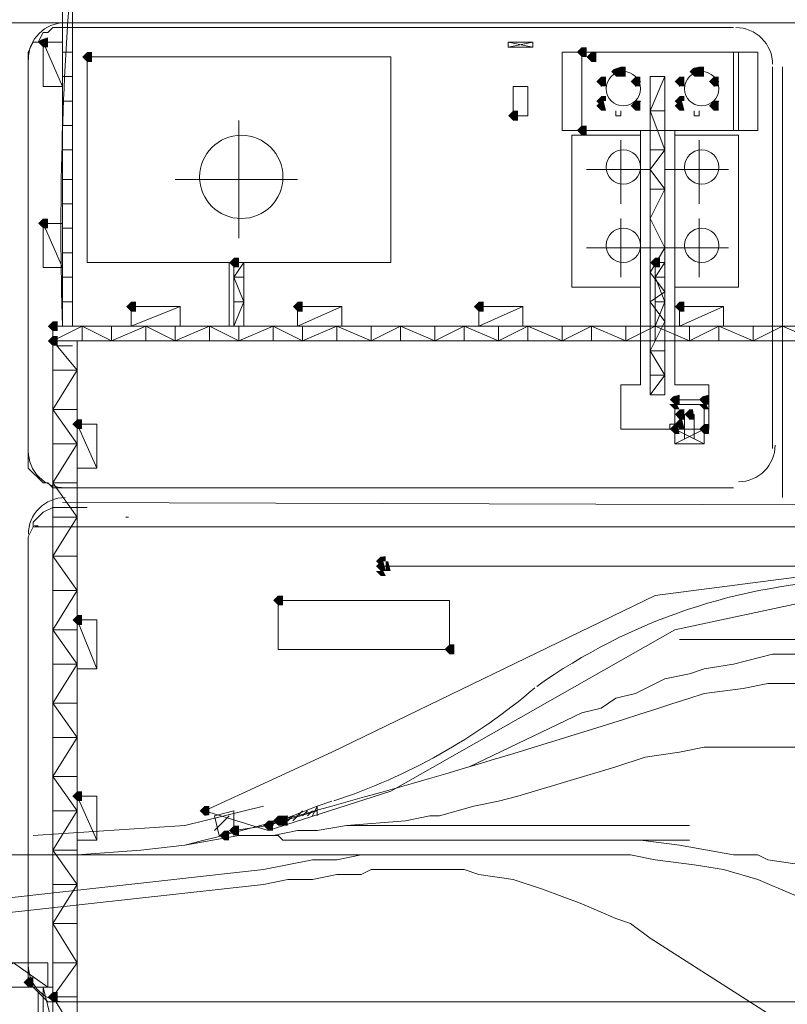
# Model space of a CAD drawing. Header units: millimetres. Extents: x -3176 to 162662, y -36434 to 57907.
# Tile 84 of 155: x 81796 to 83464, y 47048 to 49189. Entities that reach past the tile are written whole.
import ezdxf

# ---------------------------------------------------------------- set-up
doc = ezdxf.new("R2010")
doc.units = ezdxf.units.MM
doc.linetypes.add('1-Sheet - 32170-CIV-6170-DW-2035-015-01 - RZUTY$0$IMPORT-HIDDENX2 _6_', pattern=[238125000.0, 158750000.0, -79375000.0])
doc.layers.get('0').update_dxf_attribs({"lineweight": 5})
doc.layers.add('1-Sheet - 32170-CIV-6170-DW-2035-015-01 - RZUTY$0$CIV_KEYPLAN', color=8, linetype='Continuous', lineweight=0)
doc.layers.add('1-Sheet - 32170-CIV-6170-DW-2035-015-01 - RZUTY$0$PLAN ORIENTACYJNY _KEY PLAN__dwg _3_', color=8, linetype='Continuous', lineweight=0)

# ---------------------------------------------------------------- blocks, each defined once
blk = doc.blocks.new('1-Sheet - 32170-CIV-6170-DW-2035-015-01 - RZUTY$0$PLAN ORIENTACYJNY _KEY PLAN__dwg_A$Ccfc037ab-730732-A_KEY_PLAN')
at = {"layer": '1-Sheet - 32170-CIV-6170-DW-2035-015-01 - RZUTY$0$CIV_KEYPLAN'}
for points in [[(1972.62, 2374.33), (1972.62, 2376.46), (1970.98, 2375.89), (1970.49, 2375.4), (1971.56, 2374.33)], [(2089.7, 2372.2), (2089.7, 2374.33), (2088.64, 2374.33), (2087.57, 2373.27), (2088.64, 2372.2)], [(1981.13, 2371.14), (1982.2, 2371.14), (1982.2, 2373.27), (1981.13, 2373.27), (1980.07, 2372.2)], [(2090.77, 2371.14), (2091.83, 2371.14), (2091.83, 2373.27), (2090.77, 2373.27), (2089.7, 2372.2)], [(2097.15, 2367.95), (2097.15, 2370.08), (2095.56, 2369.54), (2095.02, 2369.01), (2096.09, 2367.95)], [(2098.22, 2367.95), (2098.22, 2370.08), (2097.15, 2370.08), (2097.15, 2367.95)], [(2113.12, 2367.95), (2114.18, 2367.95), (2114.18, 2370.08), (2112.83, 2369.79), (2112.05, 2369.01), (2112.83, 2368.23)], [(2115.25, 2367.95), (2115.25, 2370.08), (2114.18, 2370.08), (2114.18, 2367.95)], [(2093.96, 2365.82), (2093.96, 2367.95), (2092.89, 2367.95), (2091.83, 2366.88), (2092.89, 2365.82)], [(2100.34, 2365.82), (2101.41, 2365.82), (2101.41, 2367.95), (2100.34, 2367.95), (2099.28, 2366.88)], [(2109.92, 2365.82), (2110.99, 2365.82), (2110.99, 2367.95), (2109.92, 2367.95), (2108.86, 2366.88)], [(2118.44, 2365.82), (2118.44, 2367.95), (2117.37, 2367.95), (2116.31, 2366.88), (2117.37, 2365.82)], [(2092.36, 2362.09), (2093.43, 2362.62), (2093.96, 2362.62), (2093.96, 2363.69), (2092.89, 2363.69), (2091.83, 2362.62)], [(2109.39, 2362.09), (2110.46, 2362.62), (2110.99, 2362.62), (2110.99, 2363.69), (2109.92, 2363.69), (2108.86, 2362.62)], [(2093.96, 2360.5), (2093.43, 2362.62), (2092.36, 2362.09), (2091.83, 2361.56), (2092.89, 2360.5)], [(2100.34, 2360.5), (2101.41, 2360.5), (2101.41, 2362.62), (2100.34, 2362.62), (2099.28, 2361.56)], [(2109.92, 2360.5), (2110.99, 2360.5), (2110.46, 2362.62), (2109.39, 2362.09), (2108.86, 2361.56), (2109.57, 2360.85)], [(2117.37, 2360.5), (2118.44, 2360.5), (2118.44, 2362.62), (2117.37, 2362.62), (2116.31, 2361.56)], [(2074.8, 2358.37), (2074.8, 2360.5), (2073.74, 2360.5), (2072.67, 2359.43), (2073.74, 2358.37)], [(2089.7, 2355.17), (2089.7, 2357.3), (2088.64, 2357.3), (2087.57, 2356.24), (2088.64, 2355.17)], [(1972.62, 2334.95), (1972.62, 2337.08), (1971.56, 2337.08), (1970.49, 2336.02), (1971.56, 2334.95)], [(2013.07, 2326.44), (2014.13, 2326.44), (2014.13, 2328.56), (2013.07, 2328.56), (2012, 2327.5)], [(2105.67, 2326.44), (2105.67, 2328.56), (2104.6, 2328.56), (2103.54, 2327.5), (2104.6, 2326.44)], [(1991.78, 2316.86), (1991.78, 2318.99), (1990.71, 2318.99), (1989.65, 2317.92), (1990.71, 2316.86)], [(2026.9, 2316.86), (2027.97, 2316.86), (2027.97, 2318.99), (2026.9, 2318.99), (2025.84, 2317.92)], [(2067.35, 2316.86), (2067.35, 2318.99), (2066.28, 2318.99), (2065.22, 2317.92), (2066.28, 2316.86)], [(2110.99, 2316.86), (2110.99, 2318.99), (2109.92, 2318.99), (2108.86, 2317.92), (2109.92, 2316.86)], [(1974.75, 2312.6), (1974.75, 2314.73), (1973.68, 2314.73), (1972.62, 2313.66), (1973.68, 2312.6)], [(1974.75, 2309.41), (1974.75, 2311.54), (1973.68, 2311.54), (1972.62, 2310.47), (1973.68, 2309.41)], [(2108.86, 2296.63), (2109.92, 2296.63), (2109.92, 2298.76), (2108.5, 2298.41), (2107.8, 2297.7), (2108.33, 2297.17)], [(2115.25, 2296.63), (2116.31, 2296.63), (2116.31, 2298.76), (2114.89, 2298.41), (2114.18, 2297.7), (2114.71, 2297.17)], [(2108.86, 2295.57), (2109.92, 2295.57), (2109.39, 2296.63), (2107.8, 2296.63), (2108.5, 2295.92)], [(2109.92, 2293.44), (2110.99, 2293.44), (2110.99, 2295.57), (2109.92, 2295.57), (2108.86, 2294.51)], [(2112.83, 2293.44), (2113.12, 2293.44), (2112.83, 2295.57), (2112.05, 2295.57), (2110.99, 2294.51), (2112.05, 2293.44)], [(2115.25, 2295.57), (2116.31, 2295.57), (2115.78, 2296.63), (2114.18, 2296.63)], [(1980.07, 2291.31), (1980.07, 2293.44), (1979.01, 2293.44), (1977.94, 2292.38), (1979.01, 2291.31)], [(2109.92, 2291.31), (2110.99, 2291.31), (2110.46, 2293.44), (2109.92, 2293.44), (2108.86, 2292.38), (2109.57, 2291.67)], [(2108.86, 2290.25), (2109.92, 2290.25), (2109.57, 2291.67), (2108.86, 2292.38), (2107.8, 2291.31)], [(2115.25, 2290.25), (2116.31, 2290.25), (2116.31, 2292.38), (2115.25, 2292.38), (2114.18, 2291.31)], [(2044.47, 2262.04), (2045.53, 2262.57), (2046.06, 2262.57), (2046.06, 2263.64), (2044.92, 2263.56), (2043.93, 2262.57)], [(2045, 2260.45), (2046.06, 2260.45), (2045.53, 2262.57), (2044.47, 2262.04), (2043.93, 2261.51), (2044.64, 2260.8)], [(2047.13, 2260.45), (2046.59, 2262.57), (2046.06, 2262.57), (2046.06, 2260.45)], [(2046.06, 2259.38), (2045.53, 2260.45), (2043.93, 2260.45), (2045, 2259.38)], [(2023.71, 2252.99), (2023.71, 2255.12), (2022.65, 2255.12), (2021.58, 2254.06), (2022.65, 2252.99)], [(1980.07, 2248.74), (1980.07, 2250.87), (1979.01, 2250.87), (1977.94, 2249.8), (1979.01, 2248.74)], [(2059.9, 2242.35), (2060.96, 2242.35), (2060.96, 2244.48), (2059.9, 2244.48), (2058.83, 2243.42)], [(1980.07, 2210.42), (1980.07, 2212.55), (1979.01, 2212.55), (1977.94, 2211.48), (1979.01, 2210.42)], [(2006.68, 2207.23), (2007.74, 2207.4), (2007.74, 2209.36), (2006.68, 2209.36), (2005.62, 2208.29), (2006.51, 2207.4)], [(2022.65, 2205.1), (2023.71, 2205.1), (2023, 2206.52), (2023.71, 2207.23), (2022.65, 2207.23), (2021.58, 2206.16)], [(2023.71, 2205.1), (2024.77, 2205.1), (2024.77, 2207.23), (2023.71, 2207.23), (2022.65, 2206.16)], [(2014.13, 2202.97), (2014.13, 2205.1), (2013.07, 2205.1), (2012, 2204.03), (2013.07, 2202.97)], [(2021.58, 2204.03), (2021.58, 2206.16), (2020.52, 2206.16), (2019.45, 2205.1), (2020.52, 2204.03)], [(2010.94, 2201.9), (2012, 2201.9), (2012, 2204.03), (2010.94, 2204.03), (2009.87, 2202.97)], [(1968.36, 2169.97), (1969.43, 2169.97), (1969.43, 2172.1), (1968.36, 2172.1), (1967.3, 2171.04)], [(1973.68, 2166.78), (1974.75, 2166.78), (1974.75, 2168.91), (1973.68, 2168.91), (1972.62, 2167.84)]]:
    blk.add_hatch(color=256, dxfattribs=at).paths.add_polyline_path(points)
for p, q in [((1977.94, 2373.27), (1975.81, 2373.27)), ((2088.64, 2373.27), (2088.64, 2356.24)), ((2121.63, 2356.24), (2121.63, 2373.27)), ((2122.7, 2356.24), (2122.7, 2373.27)), ((2130.15, 2370.08), (2130.15, 2287.05)), ((2132.28, 2370.08), (2132.28, 2276.41)), ((1977.94, 2367.95), (1975.81, 2367.95)), ((2096.09, 2369.01), (2097.15, 2369.01)), ((2113.12, 2369.01), (2114.18, 2369.01)), ((2092.89, 2365.82), (2092.89, 2366.88)), ((2109.92, 2365.82), (2109.92, 2366.88)), ((1977.94, 2362.62), (1975.81, 2362.62)), ((2092.89, 2361.56), (2092.89, 2362.62)), ((2109.92, 2361.56), (2109.92, 2362.62)), ((1977.94, 2357.3), (1975.81, 2357.3)), ((2014.13, 2332.82), (2014.13, 2358.37)), ((2097.15, 2354.11), (2097.15, 2340.27)), ((2114.18, 2354.11), (2114.18, 2340.27)), ((1977.94, 2351.98), (1975.81, 2351.98)), ((2103.54, 2351.98), (2106.73, 2351.98)), ((2120.57, 2347.72), (2106.73, 2347.72)), ((1977.94, 2345.59), (1975.81, 2345.59)), ((2000.29, 2345.59), (2026.9, 2345.59)), ((1977.94, 2340.27), (1975.81, 2340.27)), ((2097.15, 2337.08), (2097.15, 2324.31)), ((2114.18, 2337.08), (2114.18, 2324.31)), ((1977.94, 2334.95), (1975.81, 2334.95)), ((1977.94, 2329.63), (1975.81, 2329.63)), ((2120.57, 2330.69), (2089.7, 2330.69)), ((2012, 2327.5), (2012, 2313.66)), ((1977.94, 2324.31), (1975.81, 2324.31)), ((2013.07, 2324.31), (2015.19, 2324.31)), ((2104.6, 2324.31), (2106.73, 2324.31)), ((1977.94, 2318.99), (1975.81, 2318.99)), ((2013.07, 2318.99), (2015.19, 2318.99)), ((2104.6, 2318.99), (2106.73, 2318.99)), ((1980.07, 2310.47), (1980.07, 2313.66)), ((2098.22, 2310.47), (2104.6, 2313.66)), ((1974.75, 2309.41), (1977.94, 2309.41)), ((2103.54, 2308.34), (2106.73, 2308.34)), ((1973.68, 2295.57), (1979.01, 2288.12)), ((2107.8, 2296.63), (2115.25, 2296.63)), ((2115.25, 2291.31), (2108.86, 2288.12)), ((2115.25, 2288.12), (2108.86, 2291.31)), ((1973.68, 2279.6), (1979.01, 2279.6)), ((1975.81, 2275.35), (2317.48, 2274.28)), ((1969.43, 2270.02), (2361.12, 2270.02)), ((1973.68, 2263.64), (1979.01, 2263.64)), ((2045, 2262.57), (2045, 2260.45)), ((1973.68, 2247.67), (1979.01, 2247.67)), ((2109.92, 2245.54), (2287.67, 2245.54)), ((1973.68, 2231.71), (1979.01, 2231.71)), ((1973.68, 2215.74), (1979.01, 2215.74)), ((2008.81, 2204.03), (2012, 2207.23)), ((2023.71, 2206.16), (2024.77, 2207.23)), ((2024.77, 2206.16), (2025.84, 2207.23)), ((2025.84, 2206.16), (2027.97, 2208.29)), ((2027.97, 2207.23), (2029.03, 2208.29)), ((2029.03, 2207.23), (2030.1, 2208.29)), ((2021.58, 2205.1), (2021.58, 2206.16)), ((2112.05, 2205.1), (2037.55, 2205.1)), ((1973.68, 2199.78), (1979.01, 2192.33)), ((1973.68, 2183.81), (1979.01, 2183.81)), ((1877.89, 2169.97), (1973.68, 2169.97)), ((1973.68, 2167.84), (1979.01, 2167.84))]:
    blk.add_line(p, q, dxfattribs=at)
at = {"layer": '1-Sheet - 32170-CIV-6170-DW-2035-015-01 - RZUTY$0$CIV_KEYPLAN', "flags": 128}
for points in [[(1975.81, 2313.66), (1975.81, 2392.43), (1977.94, 2392.43), (1977.94, 2313.66)], [(2121.63, 2278.54), (1973.68, 2278.54), (1972.62, 2279.6), (1971.56, 2279.6), (1968.36, 2282.8), (1968.36, 2373.27), (1969.43, 2375.4), (1970.49, 2375.4), (1971.56, 2377.53), (1972.62, 2377.53), (1973.68, 2378.59), (2121.63, 2378.59)], [(1971.56, 2375.4), (1975.81, 2365.82), (1971.56, 2365.82), (1971.56, 2375.4), (1975.81, 2375.4)], [(2072.67, 2375.4), (2077.99, 2375.4), (2072.67, 2374.33)], [(2077.99, 2375.4), (2077.99, 2374.33), (2072.67, 2374.33), (2072.67, 2375.4), (2077.99, 2374.33)], [(2103.54, 2360.5), (2106.73, 2367.95), (2106.73, 2298.76), (2103.54, 2298.76), (2106.73, 2303.02), (2103.54, 2303.02)], [(2106.73, 2367.95), (2103.54, 2367.95), (2103.54, 2298.76)], [(2100.34, 2366.88), (2101.41, 2366.88), (2100.34, 2365.82)], [(2117.37, 2366.88), (2118.44, 2366.88), (2117.37, 2365.82)], [(2100.34, 2362.62), (2101.41, 2362.62), (2100.34, 2361.56)], [(2117.37, 2362.62), (2118.44, 2362.62), (2117.37, 2361.56)], [(2097.15, 2360.5), (2097.15, 2359.43), (2096.09, 2359.43), (2096.09, 2360.5)], [(2103.54, 2347.72), (2106.73, 2351.98), (2103.54, 2360.5), (2106.73, 2360.5)], [(2114.18, 2360.5), (2114.18, 2359.43), (2113.12, 2359.43), (2113.12, 2360.5)], [(2101.41, 2322.18), (2086.51, 2322.18), (2086.51, 2355.17), (2101.41, 2355.17)], [(2101.41, 2356.24), (2101.41, 2300.89), (2097.15, 2300.89), (2097.15, 2291.31), (2116.31, 2291.31), (2116.31, 2300.89), (2108.86, 2300.89), (2108.86, 2356.24)], [(2108.86, 2355.17), (2122.7, 2355.17), (2122.7, 2322.18), (2108.86, 2322.18)], [(2106.73, 2343.47), (2103.54, 2347.72), (2089.7, 2347.72)], [(2103.54, 2343.47), (2106.73, 2343.47), (2103.54, 2337.08), (2106.73, 2330.69), (2103.54, 2325.37), (2106.73, 2321.11), (2103.54, 2318.99), (2106.73, 2314.73), (2103.54, 2308.34), (2106.73, 2303.02)], [(1971.56, 2336.02), (1975.81, 2326.44), (1971.56, 2326.44), (1971.56, 2336.02), (1975.81, 2336.02)], [(2015.19, 2313.66), (2015.19, 2327.5), (2013.07, 2324.31), (2015.19, 2318.99), (2013.07, 2313.66), (2013.07, 2327.5)], [(2104.6, 2310.47), (2104.6, 2327.5), (2106.73, 2327.5), (2104.6, 2324.31), (2106.73, 2318.99), (2104.6, 2313.66), (2112.05, 2310.47), (2112.05, 2313.66)], [(2001.36, 2317.92), (1990.71, 2313.66), (1990.71, 2317.92), (2001.36, 2317.92), (2001.36, 2313.66)], [(2036.48, 2317.92), (2026.9, 2313.66), (2026.9, 2317.92), (2036.48, 2317.92), (2036.48, 2313.66)], [(2075.86, 2317.92), (2066.28, 2313.66), (2066.28, 2317.92), (2075.86, 2317.92), (2075.86, 2313.66)], [(2119.5, 2317.92), (2109.92, 2313.66), (2109.92, 2317.92), (2119.5, 2317.92), (2119.5, 2313.66)], [(1973.68, 2304.08), (1979.01, 2304.08), (1973.68, 2310.47), (1980.07, 2313.66), (1986.46, 2310.47), (1986.46, 2313.66)], [(2254.68, 2169.97), (2257.87, 2169.97), (2257.87, 2313.66), (1973.68, 2313.66), (1973.68, 1471.74)], [(2257.87, 2312.6), (2279.16, 2312.6), (2279.16, 2310.47), (1973.68, 2310.47)], [(1986.46, 2310.47), (1993.91, 2313.66), (1993.91, 2310.47)], [(2000.29, 2313.66), (2000.29, 2310.47), (1993.91, 2313.66)], [(2000.29, 2310.47), (2007.74, 2313.66), (2007.74, 2310.47)], [(2007.74, 2313.66), (2014.13, 2310.47), (2014.13, 2313.66)], [(2014.13, 2310.47), (2021.58, 2313.66), (2021.58, 2310.47)], [(2021.58, 2313.66), (2027.97, 2310.47), (2027.97, 2313.66)], [(2027.97, 2310.47), (2035.42, 2313.66), (2035.42, 2310.47)], [(2035.42, 2313.66), (2042.87, 2310.47), (2042.87, 2313.66)], [(2042.87, 2310.47), (2049.25, 2313.66), (2049.25, 2310.47)], [(2049.25, 2313.66), (2056.71, 2310.47), (2056.71, 2313.66)], [(2056.71, 2310.47), (2063.09, 2313.66), (2063.09, 2310.47)], [(2063.09, 2313.66), (2070.54, 2310.47), (2070.54, 2313.66)], [(2070.54, 2310.47), (2076.93, 2313.66), (2076.93, 2310.47)], [(2076.93, 2313.66), (2084.38, 2310.47), (2084.38, 2313.66)], [(2084.38, 2310.47), (2090.77, 2313.66), (2090.77, 2310.47)], [(2090.77, 2313.66), (2098.22, 2310.47), (2098.22, 2313.66)], [(2112.05, 2310.47), (2118.44, 2313.66), (2118.44, 2310.47)], [(2118.44, 2313.66), (2125.89, 2310.47), (2125.89, 2313.66)], [(2125.89, 2310.47), (2132.28, 2313.66), (2139.73, 2310.47), (2139.73, 2313.66)], [(1979.01, 2310.47), (1979.01, 1655.88), (1973.68, 1655.88), (1979.01, 1664.4), (1973.68, 1664.4)], [(1979.01, 2304.08), (1973.68, 2295.57), (1979.01, 2295.57)], [(2110.99, 2289.18), (2110.99, 2294.51), (2109.92, 2294.51), (2109.92, 2293.44), (2110.99, 2293.44)], [(2113.12, 2293.44), (2112.05, 2293.44), (2112.05, 2294.51), (2113.12, 2294.51), (2113.12, 2289.18)], [(1983.26, 2282.8), (1979.01, 2292.38), (1983.26, 2292.38), (1983.26, 2282.8), (1979.01, 2282.8)], [(2107.8, 2291.31), (2107.8, 2292.38), (2109.92, 2292.38), (2109.92, 2291.31)], [(1973.68, 2288.12), (1979.01, 2288.12), (1973.68, 2279.6), (1979.01, 2272.15)], [(2254.68, 2259.38), (2352.6, 2259.38), (2489.91, 2201.9), (2482.46, 2200.84), (2460.1, 2211.48), (2358.99, 2247.67), (2333.44, 2254.06), (2138.66, 2254.06), (2108.86, 2247.67), (2047.13, 2212.55), (2020.52, 2204.03), (2006.68, 2208.29), (2034.35, 2221.06), (2104.6, 2255.12), (2137.6, 2259.38), (2137.6, 2276.41)], [(2317.48, 2166.78), (1972.62, 2166.78), (1968.36, 2171.04), (1968.36, 2267.9), (1969.43, 2270.02), (1969.43, 2271.09), (1971.56, 2273.22), (1973.68, 2274.28), (1981.13, 2274.28)], [(1973.68, 2272.15), (1979.01, 2272.15), (1973.68, 2263.64), (1979.01, 2256.19)], [(2045, 2261.51), (2346.22, 2261.51), (2352.6, 2262.57), (2360.05, 2262.57), (2384.53, 2264.7), (2413.27, 2265.77), (2439.88, 2266.83), (2457.97, 2267.9), (2473.94, 2268.96), (2502.68, 2270.02), (2515.45, 2272.15), (2522.9, 2272.15)], [(1973.68, 2256.19), (1979.01, 2256.19), (1973.68, 2247.67), (1979.01, 2240.22)], [(1979.01, 2239.16), (1983.26, 2239.16), (1983.26, 2249.8), (1979.01, 2249.8), (1983.26, 2239.16)], [(2187.62, 2242.35), (2130.15, 2242.35), (2121.63, 2240.22), (2115.25, 2239.16), (2112.05, 2238.09), (2106.73, 2237.03), (2100.34, 2233.84), (2096.09, 2232.77), (2092.89, 2230.64), (2088.64, 2229.58), (2064.16, 2217.87)], [(1973.68, 2240.22), (1979.01, 2240.22), (1973.68, 2231.71), (1979.01, 2224.26)], [(2187.62, 2235.96), (2129.08, 2235.96), (2123.76, 2234.9), (2115.25, 2233.84)], [(1973.68, 2224.26), (1979.01, 2224.26), (1973.68, 2215.74), (1979.01, 2208.29), (1973.68, 2208.29)], [(2335.57, 2222.13), (2115.25, 2222.13), (2109.92, 2221.06), (2102.47, 2220), (2096.09, 2217.87), (2074.8, 2211.48), (2070.54, 2210.42), (2065.22, 2209.36), (2057.77, 2207.23), (2055.64, 2207.23), (2050.32, 2206.16), (2037.55, 2205.1), (2031.16, 2204.03), (2026.9, 2204.03), (2021.58, 2202.97)], [(1979.01, 2201.9), (1983.26, 2201.9), (1983.26, 2211.48), (1979.01, 2211.48), (1983.26, 2201.9)], [(1969.43, 2202.97), (2002.42, 2205.1), (2019.45, 2209.36)], [(2030.1, 2207.23), (2031.16, 2209.36), (2020.52, 2205.1), (2031.16, 2208.29)], [(2031.16, 2207.23), (2031.16, 2209.36), (2034.35, 2210.42)], [(1979.01, 2208.29), (1973.68, 2199.78), (1979.01, 2199.78)], [(2013.07, 2202.97), (2013.07, 2208.29), (2008.81, 2207.23), (2009.87, 2202.97), (2010.94, 2202.97), (2013.07, 2204.03), (2020.52, 2205.1)], [(2112.05, 2201.9), (2023.71, 2201.9), (2022.65, 2202.97), (2014.13, 2202.97), (2002.42, 2200.84), (1992.84, 2199.78), (1979.01, 2198.71)], [(2515.45, 2180.62), (2512.26, 2180.62), (2506.94, 2181.68), (2213.17, 2181.68), (2211.04, 2182.75), (2205.72, 2182.75), (2196.14, 2183.81), (2188.69, 2184.87), (2180.17, 2185.94), (2175.92, 2187), (2168.46, 2188.07), (2146.11, 2194.45), (2141.86, 2195.52), (2136.53, 2196.58), (2129.08, 2197.65), (2126.95, 2198.71), (2121.63, 2198.71), (2109.92, 2200.84), (2101.41, 2201.9)], [(2304.7, 2099.72), (2298.32, 2100.79), (2290.87, 2101.85), (2283.42, 2103.98), (2277.03, 2106.11), (2268.52, 2108.24), (2258.94, 2112.5), (2250.42, 2117.82), (2220.62, 2136.98), (2143.98, 2185.94), (2139.73, 2188.07), (2134.4, 2190.2), (2126.95, 2193.39), (2119.5, 2195.52), (2113.12, 2196.58), (2104.6, 2197.65), (2099.28, 2198.71), (1746.97, 2198.71)], [(2040.74, 2198.71), (2035.42, 2197.65), (2030.1, 2197.65), (2019.45, 2195.52), (1952.4, 2188.07), (1818.29, 2174.23)], [(2180.17, 2131.66), (2103.54, 2180.62), (2099.28, 2183.81), (2096.09, 2184.87), (2088.64, 2188.07), (2080.12, 2191.26), (2073.74, 2193.39), (2066.28, 2194.45), (2063.09, 2195.52), (2042.87, 2195.52), (2040.74, 2194.45), (2035.42, 2194.45), (2030.1, 2193.39), (2024.77, 2193.39), (2019.45, 2192.33), (1952.4, 2184.87)], [(1973.68, 2192.33), (1979.01, 2192.33), (1973.68, 2183.81), (1979.01, 2175.3)], [(1877.89, 2175.3), (1972.62, 2175.3), (1972.62, 2169.97), (1965.17, 2175.3), (1956.65, 2169.97), (1948.14, 2175.3), (1940.69, 2169.97), (1932.17, 2175.3), (1923.66, 2169.97), (1916.21, 2175.3), (1907.69, 2169.97), (1899.18, 2175.3), (1891.73, 2169.97), (1883.21, 2175.3), (1877.89, 2185.94)], [(1973.68, 2175.3), (1979.01, 2175.3), (1973.68, 2167.84), (1979.01, 2159.33)], [(1973.68, 1887.91), (1979.01, 1887.91), (1973.68, 1895.36), (1979.01, 1903.88), (1970.49, 1903.88), (1970.49, 2168.91)], [(1971.56, 1903.88), (1971.56, 2169.97), (1973.68, 2161.46)]]:
    blk.add_lwpolyline(points, dxfattribs=at)
for points in [[(1981.13, 2372.2), (2047.13, 2372.2), (2047.13, 2327.5), (1981.13, 2327.5)], [(2126.95, 2356.24), (2126.95, 2373.27), (2084.38, 2373.27), (2084.38, 2356.24)], [(2073.74, 2359.43), (2073.74, 2365.82), (2076.93, 2365.82), (2076.93, 2359.43)], [(2115.25, 2297.7), (2115.25, 2288.12), (2108.86, 2288.12), (2108.86, 2297.7)], [(2022.65, 2243.42), (2022.65, 2254.06), (2059.9, 2254.06), (2059.9, 2243.42)]]:
    blk.add_lwpolyline(points, close=True, dxfattribs=at)
at = {"layer": '1-Sheet - 32170-CIV-6170-DW-2035-015-01 - RZUTY$0$CIV_KEYPLAN'}
for centre, radius in [((2097.68, 2365.29), 3.73), ((2114.71, 2365.29), 3.73), ((2014.66, 2346.13), 9.05), ((2097.68, 2348.26), 3.73), ((2114.71, 2348.26), 3.73), ((2097.68, 2331.23), 3.73), ((2114.71, 2331.23), 3.73)]:
    blk.add_circle(centre, radius, dxfattribs=at)
for centre, radius, start, end in [((2626.68, 2335.48), 651.23, 174.98361, 181.92007), ((1976.35, 2371.67), 7.98, 90.0063, 180.0011), ((2122.16, 2370.61), 7.98, 359.9981, 90.0019), ((1976.35, 2286.52), 7.99, 180.0045, 270.023), ((2122.7, 2287.83), 7.98, 270, 360), ((1976.35, 2268.43), 7.98, 89.977, 179.9955), ((1990.19, 2279.33), 7.18, 265.0059, 269.5514), ((1969.69, 2274.58), 4.56, 266.6281, 273.3719), ((1970.48, 2277.18), 6.92, 263.3109, 270.0294), ((2006.15, 2277.02), 6.99, 264.9606, 270.0268), ((2151.44, 2133.49), 125.07, 91.6616, 125.4665), ((1994.44, 2333.35), 129.32, 288.1657, 310.5235), ((1569.72, 3889.78), 1743.49, 284.36985, 288.23357), ((1976.34, 2174.76), 7.98, 179.9991, 270.0456)]:
    blk.add_arc(centre, radius, start, end, dxfattribs=at)
blk = doc.blocks.new('1-Sheet - 32170-CIV-6170-DW-2035-015-01 - RZUTY$0$PLAN ORIENTACYJNY _KEY PLAN__dwg_A$Cf23b0f8a-730733-A_KEY_PLAN')
at = {"layer": '1-Sheet - 32170-CIV-6170-DW-2035-015-01 - RZUTY$0$CIV_KEYPLAN', "linetype": '1-Sheet - 32170-CIV-6170-DW-2035-015-01 - RZUTY$0$IMPORT-HIDDENX2 _6_'}
blk.add_line((68.45, 2379.65), (3245.61, 2379.65), dxfattribs=at)
blk = doc.blocks.new('1-Sheet - 32170-CIV-6170-DW-2035-015-01 - RZUTY')
at = {"layer": '1-Sheet - 32170-CIV-6170-DW-2035-015-01 - RZUTY$0$PLAN ORIENTACYJNY _KEY PLAN__dwg _3_', "color": 252}
for name in ['1-Sheet - 32170-CIV-6170-DW-2035-015-01 - RZUTY$0$PLAN ORIENTACYJNY _KEY PLAN__dwg_A$Cf23b0f8a-730733-A_KEY_PLAN', '1-Sheet - 32170-CIV-6170-DW-2035-015-01 - RZUTY$0$PLAN ORIENTACYJNY _KEY PLAN__dwg_A$Ccfc037ab-730732-A_KEY_PLAN']:
    blk.add_blockref(name, (2763.96, 0), dxfattribs=at)

msp = doc.modelspace()

# ---------------------------------------------------------------- block references
at = {"xscale": 10, "yscale": 10, "zscale": 10}
msp.add_blockref('1-Sheet - 32170-CIV-6170-DW-2035-015-01 - RZUTY', (34491.45, 25385.65), dxfattribs=at)

doc.saveas('drawing.dxf')
